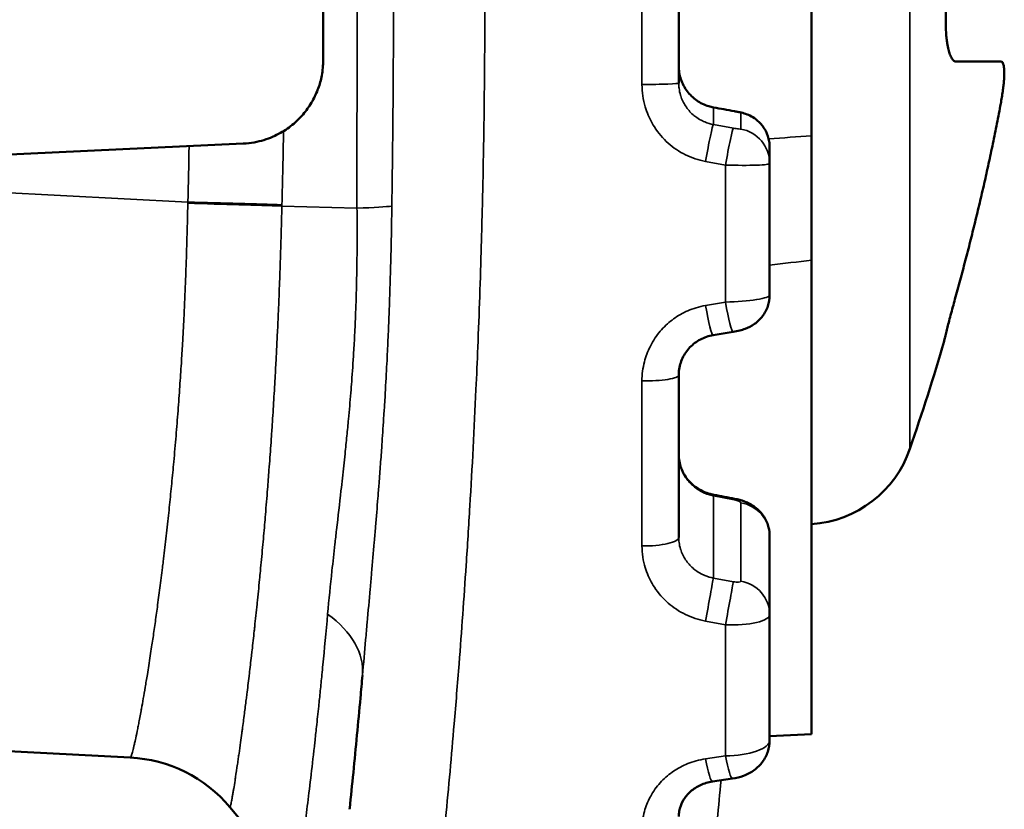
# Model space of a CAD drawing. Header units: millimetres. Extents: x 38 to 2514, y 38 to 1622.
# Tile 158 of 244: x 1130 to 1137, y 1324 to 1330. Entities that reach past the tile are written whole.
import ezdxf

# ---------------------------------------------------------------- set-up
doc = ezdxf.new("R2010")
doc.units = ezdxf.units.MM
doc.header["$LTSCALE"] = 7.692308
doc.layers.add('Visible (ISO)', color=7, linetype='Continuous', lineweight=50)
doc.layers.add('Visible Narrow (ISO)', color=7, linetype='Continuous', lineweight=35)

msp = doc.modelspace()

# ---------------------------------------------------------------- linework, layer by layer
at = {"layer": 'Visible (ISO)'}
for p, q in [((1135.6057, 1329.0097), (1135.6057, 1330.9522)), ((1134.6557, 1330.5746), (1134.6557, 1329.3873)), ((1136.6392, 1329.541), (1136.9611, 1329.541)), ((1135.6057, 1328.1208), (1135.6057, 1329.0097)), ((1127.0992, 1328.7456), (1131.5419, 1328.9544)), ((1135.3057, 1328.9296), (1135.3057, 1328.8131)), ((1135.3057, 1327.8715), (1135.3057, 1328.8131)), ((1135.6057, 1324.731), (1135.6057, 1328.1208)), ((1135.0442, 1327.608), (1134.9013, 1327.5842)), ((1136.5536, 1327.541), (1136.5542, 1327.541)), ((1134.6557, 1327.2993), (1134.6557, 1326.1379)), ((1135.3057, 1326.1481), (1135.3057, 1325.5868)), ((1135.3057, 1324.6864), (1135.3057, 1325.5868)), ((1124.0862, 1324.9117), (1130.7336, 1324.5634)), ((1135.6057, 1324.731), (1135.3057, 1324.7153)), ((1135.0395, 1324.4125), (1134.8966, 1324.3914)), ((1131.4469, 1324.2081), (1131.9208, 1323.6439))]:
    msp.add_line(p, q, dxfattribs=at)
for centre, radius, start, end in [((1074.6154, 1329.981), 57.4984, 359.569822, 0.430178), ((1128.4183, 1329.981), 8.1478, 359.01546, 0.98454), ((1117.3819, 1333.2349), 20, 341.14817, 343.45926), ((1135.5519, 1327.031), 0.8, 273.85664, 341.14817), ((1130.6812, 1323.5647), 1, 40.0354, 87)]:
    msp.add_arc(centre, radius, start, end, dxfattribs=at)
for points, knots in [([(1136.5648, 1329.841), (1136.5646, 1329.8245), (1136.5646, 1329.8081), (1136.565, 1329.7919), (1136.5651, 1329.7885), (1136.5652, 1329.785), (1136.5654, 1329.7816), (1136.566, 1329.7621), (1136.5672, 1329.7432), (1136.5689, 1329.7249), (1136.5701, 1329.7118), (1136.5715, 1329.6991), (1136.5732, 1329.687), (1136.5739, 1329.6821), (1136.5746, 1329.6774), (1136.5753, 1329.6727), (1136.5779, 1329.6564), (1136.5809, 1329.6412), (1136.5843, 1329.6275), (1136.5875, 1329.6144), (1136.5911, 1329.6027), (1136.595, 1329.5923), (1136.5992, 1329.5809), (1136.6039, 1329.5712), (1136.6088, 1329.5634), (1136.6134, 1329.5561), (1136.6183, 1329.5505), (1136.6234, 1329.5467), (1136.6285, 1329.5429), (1136.6338, 1329.541), (1136.6392, 1329.541)], [0, 0, 0, 0, 0.102964, 0.102964, 0.102964, 0.125, 0.125, 0.125, 0.25, 0.25, 0.25, 0.339423, 0.339423, 0.339423, 0.375, 0.375, 0.375, 0.5, 0.5, 0.5, 0.618451, 0.618451, 0.618451, 0.75, 0.75, 0.75, 0.875, 0.875, 0.875, 1, 1, 1, 1]), ([(1136.9611, 1329.541), (1136.9631, 1329.541), (1136.965, 1329.5403), (1136.9668, 1329.539), (1136.9686, 1329.5378), (1136.9703, 1329.5359), (1136.9719, 1329.5333), (1136.9734, 1329.5307), (1136.9748, 1329.5275), (1136.9761, 1329.5237), (1136.9774, 1329.5198), (1136.9786, 1329.5153), (1136.9796, 1329.51), (1136.9806, 1329.5047), (1136.9814, 1329.4987), (1136.982, 1329.4918), (1136.9826, 1329.485), (1136.9831, 1329.4773), (1136.9833, 1329.4688), (1136.9834, 1329.4603), (1136.9834, 1329.4509), (1136.983, 1329.4406), (1136.9828, 1329.4324), (1136.9823, 1329.4237), (1136.9817, 1329.4144), (1136.9815, 1329.412), (1136.9814, 1329.4095), (1136.9812, 1329.407), (1136.9804, 1329.3969), (1136.9794, 1329.3863), (1136.9782, 1329.3753), (1136.978, 1329.3732), (1136.9778, 1329.3711), (1136.9775, 1329.3689), (1136.9761, 1329.3557), (1136.9743, 1329.3419), (1136.9723, 1329.3278), (1136.9703, 1329.3137), (1136.9681, 1329.2992), (1136.9657, 1329.2847), (1136.9634, 1329.2701), (1136.9608, 1329.2555), (1136.9581, 1329.241)], [0, 0, 0, 0, 0.083333, 0.083333, 0.083333, 0.166667, 0.166667, 0.166667, 0.25, 0.25, 0.25, 0.333333, 0.333333, 0.333333, 0.416667, 0.416667, 0.416667, 0.5, 0.5, 0.5, 0.583333, 0.583333, 0.583333, 0.649204, 0.649204, 0.649204, 0.666667, 0.666667, 0.666667, 0.736517, 0.736517, 0.736517, 0.75, 0.75, 0.75, 0.833333, 0.833333, 0.833333, 0.916667, 0.916667, 0.916667, 1, 1, 1, 1]), ([(1134.6557, 1329.5098), (1134.6557, 1329.4777), (1134.661, 1329.4451), (1134.6814, 1329.3844), (1134.6965, 1329.3554), (1134.7347, 1329.3044), (1134.7581, 1329.2817), (1134.8102, 1329.2452), (1134.8395, 1329.2309), (1134.8812, 1329.2182), (1134.8928, 1329.2154), (1134.9044, 1329.2133)], [0, 0, 0, 0, 0.00966026, 0.00966026, 0.0192281, 0.0192281, 0.02877014, 0.02877014, 0.0383195, 0.0383195, 0.04189501, 0.04189501, 0.04189501, 0.04189501]), ([(1135.0534, 1329.1866), (1135.0622, 1329.185), (1135.0709, 1329.1833), (1135.0875, 1329.1799), (1135.0954, 1329.1782), (1135.1162, 1329.1732), (1135.1298, 1329.1693), (1135.158, 1329.1585), (1135.172, 1329.1517), (1135.2014, 1329.1338), (1135.2167, 1329.122), (1135.2492, 1329.0902), (1135.2652, 1329.0686), (1135.2897, 1329.0218), (1135.2983, 1328.9959), (1135.3047, 1328.9564), (1135.3057, 1328.943), (1135.3057, 1328.9296)], [0, 0, 0, 0, 0.00267084, 0.00267084, 0.00541591, 0.00541591, 0.01009821, 0.01009821, 0.01471592, 0.01471592, 0.02045582, 0.02045582, 0.02834123, 0.02834123, 0.03631396, 0.03631396, 0.04032992, 0.04032992, 0.04032992, 0.04032992]), ([(1135.3057, 1327.8715), (1135.3057, 1327.8445), (1135.3013, 1327.8171), (1135.2842, 1327.7663), (1135.2715, 1327.742), (1135.2395, 1327.6993), (1135.2198, 1327.6802), (1135.1768, 1327.6498), (1135.1531, 1327.6381), (1135.1175, 1327.6252), (1135.1053, 1327.6215), (1135.0771, 1327.6142), (1135.0606, 1327.6107), (1135.0442, 1327.608)], [0, 0, 0, 0, 0.00810551, 0.00810551, 0.01611567, 0.01611567, 0.02415064, 0.02415064, 0.03207649, 0.03207649, 0.0360751, 0.0360751, 0.04107012, 0.04107012, 0.04107012, 0.04107012]), ([(1136.6303, 1327.841), (1136.6252, 1327.8225), (1136.6202, 1327.8041), (1136.6153, 1327.7861), (1136.6098, 1327.7658), (1136.6045, 1327.7459), (1136.5994, 1327.7268), (1136.5947, 1327.7088), (1136.5901, 1327.6916), (1136.5859, 1327.6753), (1136.582, 1327.6601), (1136.5783, 1327.6458), (1136.575, 1327.6326), (1136.5712, 1327.6176), (1136.5679, 1327.6041), (1136.565, 1327.5924), (1136.5631, 1327.5845), (1136.5614, 1327.5774), (1136.5599, 1327.5712), (1136.5593, 1327.5688), (1136.5588, 1327.5664), (1136.5583, 1327.5643), (1136.5565, 1327.5566), (1136.5552, 1327.5508), (1136.5544, 1327.5469), (1136.5538, 1327.5437), (1136.5535, 1327.5418), (1136.5535, 1327.5412), (1136.5535, 1327.541), (1136.5536, 1327.541), (1136.5536, 1327.541)], [0, 0, 0, 0, 0.117512, 0.117512, 0.117512, 0.25, 0.25, 0.25, 0.375, 0.375, 0.375, 0.492069, 0.492069, 0.492069, 0.625, 0.625, 0.625, 0.714377, 0.714377, 0.714377, 0.75, 0.75, 0.75, 0.875, 0.875, 0.875, 0.976099, 0.976099, 0.976099, 1, 1, 1, 1]), ([(1134.9013, 1327.5842), (1134.8697, 1327.5789), (1134.8387, 1327.5685), (1134.783, 1327.5391), (1134.7575, 1327.5199), (1134.7143, 1327.475), (1134.6962, 1327.4486), (1134.6695, 1327.3921), (1134.6608, 1327.3612), (1134.6563, 1327.3198), (1134.6557, 1327.3095), (1134.6557, 1327.2993)], [0, 0, 0, 0, 0.0096979, 0.0096979, 0.0193066, 0.0193066, 0.02905133, 0.02905133, 0.03893718, 0.03893718, 0.04218042, 0.04218042, 0.04218042, 0.04218042]), ([(1134.6557, 1326.728), (1134.6557, 1326.6963), (1134.6615, 1326.6639), (1134.6838, 1326.6037), (1134.7005, 1326.5749), (1134.7418, 1326.5254), (1134.7665, 1326.5037), (1134.8203, 1326.4699), (1134.8498, 1326.457), (1134.8887, 1326.4463), (1134.8975, 1326.4443), (1134.9063, 1326.4426)], [0, 0, 0, 0, 0.01057112, 0.01057112, 0.02093177, 0.02093177, 0.03079726, 0.03079726, 0.04023394, 0.04023394, 0.04292163, 0.04292163, 0.04292163, 0.04292163]), ([(1135.0553, 1326.4147), (1135.0798, 1326.4101), (1135.1041, 1326.4035), (1135.1528, 1326.3848), (1135.1777, 1326.3717), (1135.226, 1326.3359), (1135.249, 1326.3115), (1135.2809, 1326.261), (1135.2919, 1326.2351), (1135.3033, 1326.1888), (1135.3057, 1326.1684), (1135.3057, 1326.1481)], [0, 0, 0, 0, 0.00749687, 0.00749687, 0.01598786, 0.01598786, 0.02575625, 0.02575625, 0.03398898, 0.03398898, 0.04007874, 0.04007874, 0.04007874, 0.04007874]), ([(1132.302, 1324.1928), (1132.3022, 1324.1953), (1132.3025, 1324.1977), (1132.3117, 1324.285), (1132.3204, 1324.3701), (1132.3468, 1324.6326), (1132.3638, 1324.8111), (1132.3849, 1325.044), (1132.3897, 1325.0969), (1132.3943, 1325.15)], [0.7480319, 0.7480319, 0.7480319, 0.7480319, 0.75, 0.75, 0.8180127, 0.8180127, 0.9587949, 0.9587949, 1, 1, 1, 1]), ([(1135.3057, 1324.6864), (1135.3057, 1324.6588), (1135.3012, 1324.6308), (1135.2837, 1324.5788), (1135.2707, 1324.554), (1135.2381, 1324.5099), (1135.2179, 1324.4901), (1135.1724, 1324.4568), (1135.1464, 1324.4432), (1135.0938, 1324.4234), (1135.0667, 1324.4165), (1135.0395, 1324.4125)], [0, 0, 0, 0, 0.0082974, 0.0082974, 0.01651933, 0.01651933, 0.02486559, 0.02486559, 0.03366122, 0.03366122, 0.04190172, 0.04190172, 0.04190172, 0.04190172]), ([(1134.8966, 1324.3914), (1134.8664, 1324.387), (1134.8369, 1324.3782), (1134.784, 1324.3538), (1134.76, 1324.3381), (1134.7183, 1324.3012), (1134.7007, 1324.2795), (1134.6731, 1324.2322), (1134.6636, 1324.2059), (1134.6568, 1324.1667), (1134.6557, 1324.1539), (1134.6557, 1324.1411)], [0, 0, 0, 0, 0.00933952, 0.00933952, 0.01862644, 0.01862644, 0.02837995, 0.02837995, 0.03891408, 0.03891408, 0.04395053, 0.04395053, 0.04395053, 0.04395053])]:
    msp.add_open_spline(points, degree=3, knots=knots, dxfattribs=at)
for points in [[(1132.1124, 1329.5493), (1132.113, 1329.5162), (1132.1056, 1329.4364), (1132.0809, 1329.3513), (1132.039, 1329.2573), (1131.9807, 1329.1722), (1131.9056, 1329.0949), (1131.8114, 1329.0283), (1131.6951, 1328.9764), (1131.5967, 1328.957), (1131.5419, 1328.9544)], [(1136.9581, 1329.241), (1136.9494, 1329.1934), (1136.9312, 1329.0981), (1136.902, 1328.9543), (1136.8715, 1328.8112), (1136.84, 1328.6696), (1136.8077, 1328.5304), (1136.7745, 1328.3922), (1136.74, 1328.2536), (1136.7044, 1328.1151), (1136.6678, 1327.9773), (1136.6429, 1327.8863), (1136.6303, 1327.841)], [(1134.9044, 1329.2133), (1134.9541, 1329.2044), (1135.0038, 1329.1955), (1135.0534, 1329.1866)], [(1134.9063, 1326.4426), (1134.956, 1326.4333), (1135.0056, 1326.424), (1135.0553, 1326.4147)]]:
    msp.add_open_spline(points, degree=3, dxfattribs=at)
at = {"layer": 'Visible Narrow (ISO)'}
for p, q in [((1136.309, 1333.1895), (1136.309, 1326.7725)), ((1134.3926, 1330.5841), (1134.3926, 1329.3779)), ((1134.9036, 1329.2131), (1135.0526, 1329.1864)), ((1134.9036, 1329.2131), (1134.9036, 1329.091)), ((1135.0991, 1329.1755), (1135.0991, 1329.059)), ((1135.0465, 1329.0655), (1134.9036, 1329.091)), ((1134.99, 1328.8012), (1134.8471, 1328.8272)), ((1134.99, 1327.8208), (1134.99, 1328.8012)), ((1127.1265, 1328.7469), (1131.1455, 1328.5363)), ((1131.1455, 1328.5363), (1131.1453, 1328.5275)), ((1131.8183, 1328.5178), (1131.818, 1328.508)), ((1131.818, 1328.5079), (1132.355, 1328.4923)), ((1134.8471, 1327.7966), (1134.99, 1327.8208)), ((1134.3926, 1327.2566), (1134.3926, 1326.0768)), ((1134.9036, 1326.4346), (1135.0526, 1326.4067)), ((1134.9036, 1326.4346), (1134.9036, 1325.8466)), ((1135.0991, 1326.3858), (1135.0991, 1325.8245)), ((1135.0465, 1325.8204), (1134.9036, 1325.8466)), ((1134.99, 1325.5129), (1134.8471, 1325.5395)), ((1134.99, 1324.5754), (1134.99, 1325.5129)), ((1134.8471, 1324.554), (1134.99, 1324.5754))]:
    msp.add_line(p, q, dxfattribs=at)
msp.add_arc((1074.6154, 1329.981), 60.6, 354.182201, 354.716285, dxfattribs=at)
for centre, major_axis, ratio, start_param, end_param in [((1134.4057, 1329.3873), (0.25, 0), 0.037806, 4.660029, 6.283185), ((1134.8602, 1328.9673), (0.0442, 0.2461), 0.05559, 6.28318, 6.33655), ((1135.0092, 1328.9405), (0.0442, 0.2461), 0.055259, 0, 0.053364), ((1135.0491, 1329.1843), (0.05, -0.0088), 0.052455, 0.009261, 1.509603), ((1135.0557, 1328.9296), (0.25, 0), 0.998537, 0, 1.396263), ((1077.4931, 1329.981), (0, -54.4184), 0.998647, 1.543905, 1.553572), ((1134.8602, 1328.8452), (0.044, 0.2461), 0.038956, 0.053323, 1.651087), ((1135.0031, 1328.8197), (0.044, 0.2461), 0.038682, 0.053322, 1.652654), ((1135.0491, 1329.0678), (0.05, -0.0088), 0.052481, 4.669312, 6.29224), ((1135.0557, 1328.8131), (0.25, 0), 0.998537, 0, 1.396263), ((1077.5271, 1329.981), (0, -53.7114), 0.99863, 1.543896, 1.551344), ((1135.0057, 1328.8221), (0.3, -0.009), 0.071068, 4.662157, 6.285319), ((1131.0931, 1328.5363), (0.9996, -0.0269), 0.001408, 0.759228, 1.518455), ((1131.0928, 1328.5254), (0.9996, -0.0271), 0.003613, 0.759229, 1.518401), ((1131.6299, 1328.5111), (1, 0.0037), 0.031116, 5.523493, 6.056099), ((1135.0057, 1327.8626), (-0.3, -0.0091), 0.137691, 1.514259, 3.137424), ((1134.8602, 1327.8308), (0.0411, -0.2466), 0.074657, 4.838808, 6.28319), ((1135.0031, 1327.8546), (0.0411, -0.2466), 0.074387, 4.837238, 6.283185), ((1134.4057, 1327.2993), (0.25, 0), 0.170783, 4.660029, 6.283185), ((1134.8602, 1326.1969), (0.0461, 0.2457), 0.017669, 6.283183, 6.542675), ((1135.0092, 1326.169), (0.046, 0.2457), 0.017349, 0, 0.259488), ((1135.0491, 1326.3943), (0.05, -0.009), 0.252781, 0.045728, 1.546069), ((1135.0557, 1326.1481), (0.25, 0), 0.965473, 0, 1.396263), ((1134.4057, 1326.1379), (0.25, 0), 0.244743, 4.660029, 6.283185), ((1134.8602, 1325.6089), (0.045, 0.2459), 0.001552, 0.259448, 1.857213), ((1135.0031, 1325.5827), (0.045, 0.2459), 0.001287, 0.259448, 1.858779), ((1135.0491, 1325.833), (0.0499, -0.0091), 0.252887, 4.705875, 6.328804), ((1135.0557, 1325.5868), (0.25, 0), 0.965473, 0, 1.396263), ((1131.3981, 1325.2373), (0.9962, -0.0874), 0.59361, 0.000001, 0.776288), ((1135.0057, 1325.5955), (0.3, -0.0093), 0.276717, 4.668646, 6.291807), ((1135.0057, 1324.6779), (-0.3, -0.0096), 0.340427, 1.507565, 3.13073), ((1130.6812, 1323.5648), (0.9986, -0.0526), 0.999992, 0.751375, 1.570796), ((1134.8602, 1324.6388), (0.0364, -0.2473), 0.107096, 5.046571, 6.283194), ((1135.0031, 1324.6598), (0.0364, -0.2473), 0.10684, 5.044994, 6.283185)]:
    msp.add_ellipse(centre, major_axis=major_axis, ratio=ratio, start_param=start_param, end_param=end_param, dxfattribs=at)
for points, knots in [([(1132.6164, 1321.0627), (1132.6506, 1321.295), (1132.6841, 1321.5323), (1132.7285, 1321.8606), (1132.7402, 1321.9479), (1132.7745, 1322.2106), (1132.7969, 1322.3876), (1132.8385, 1322.7284), (1132.8578, 1322.8918), (1132.8967, 1323.2342), (1132.9163, 1323.4134), (1132.9538, 1323.7706), (1132.9716, 1323.9486), (1133.0103, 1324.3511), (1133.0307, 1324.5764), (1133.062, 1324.9463), (1133.0737, 1325.09), (1133.1031, 1325.468), (1133.12, 1325.7031), (1133.1449, 1326.0797), (1133.1538, 1326.2206), (1133.1785, 1326.6392), (1133.1931, 1326.9176), (1133.2104, 1327.297), (1133.2147, 1327.3977), (1133.2286, 1327.7407), (1133.237, 1327.9831), (1133.2479, 1328.3637), (1133.2514, 1328.5017), (1133.2589, 1328.8429), (1133.2623, 1329.0462), (1133.2669, 1329.428), (1133.2682, 1329.6065), (1133.2695, 1329.9991), (1133.269, 1330.2135), (1133.2662, 1330.5984), (1133.2643, 1330.7687), (1133.2575, 1331.2013), (1133.2517, 1331.4641), (1133.2406, 1331.8527), (1133.2367, 1331.9781), (1133.2256, 1332.298), (1133.2179, 1332.4924), (1133.2008, 1332.8803), (1133.1913, 1333.0738), (1133.1712, 1333.4479), (1133.1607, 1333.6287), (1133.1382, 1333.9884), (1133.1262, 1334.1673), (1133.1121, 1334.3646), (1133.1106, 1334.3848), (1133.0972, 1334.5709), (1133.0846, 1334.7352), (1133.0582, 1335.0623), (1133.0445, 1335.225), (1133.0267, 1335.4251), (1133.0233, 1335.4635), (1133.0093, 1335.6179), (1132.9985, 1335.7335), (1132.9758, 1335.9702), (1132.9637, 1336.0912), (1132.9396, 1336.3269), (1132.9276, 1336.4416), (1132.9143, 1336.5643), (1132.9136, 1336.5716), (1132.9003, 1336.6943), (1132.8873, 1336.8104), (1132.8607, 1337.0434), (1132.8471, 1337.1602), (1132.819, 1337.3938), (1132.8047, 1337.5107), (1132.7868, 1337.6529), (1132.7838, 1337.6769), (1132.7629, 1337.8406), (1132.7444, 1337.9825), (1132.7063, 1338.2663), (1132.6868, 1338.4079), (1132.6496, 1338.6716), (1132.6321, 1338.793), (1132.5905, 1339.0745), (1132.5661, 1339.2355), (1132.5162, 1339.5565), (1132.4907, 1339.7164), (1132.446, 1339.9889), (1132.4274, 1340.1009), (1132.3812, 1340.3732), (1132.3533, 1340.534), (1132.2964, 1340.8541), (1132.2674, 1341.0134), (1132.215, 1341.2953), (1132.1917, 1341.4182), (1132.1431, 1341.671), (1132.1177, 1341.8009), (1132.0666, 1342.0575), (1132.0409, 1342.1843), (1131.9896, 1342.4338), (1131.964, 1342.5565), (1131.9288, 1342.7223), (1131.9193, 1342.7672), (1131.886, 1342.9223), (1131.8624, 1343.0308), (1131.8158, 1343.2427), (1131.7927, 1343.3461), (1131.7473, 1343.5472), (1131.725, 1343.6449), (1131.6889, 1343.8016), (1131.6747, 1343.8623), (1131.6332, 1344.04), (1131.6064, 1344.1529), (1131.5549, 1344.3672), (1131.5303, 1344.4686), (1131.4876, 1344.6426), (1131.4691, 1344.717), (1131.4263, 1344.8886), (1131.4028, 1344.9817), (1131.3592, 1345.1532), (1131.3391, 1345.2315), (1131.3137, 1345.3296), (1131.3068, 1345.3562), (1131.2849, 1345.4402), (1131.2713, 1345.4921), (1131.2475, 1345.5827), (1131.2373, 1345.6212), (1131.2238, 1345.6721), (1131.2194, 1345.6887), (1131.2092, 1345.7272), (1131.2046, 1345.7445), (1131.1999, 1345.762), (1131.1989, 1345.7657), (1131.1989, 1345.7657)], [0, 0, 0, 0, 0.0229932, 0.0229932, 0.03125, 0.03125, 0.0476871, 0.0476871, 0.0625, 0.0625, 0.0783386, 0.0783386, 0.09375, 0.09375, 0.1129177, 0.1129177, 0.125, 0.125, 0.1445828, 0.1445828, 0.15625, 0.15625, 0.1792086, 0.1792086, 0.1875, 0.1875, 0.2074265, 0.2074265, 0.21875, 0.21875, 0.2354163, 0.2354163, 0.25, 0.25, 0.2674542, 0.2674542, 0.28125, 0.28125, 0.3024185, 0.3024185, 0.3125, 0.3125, 0.328125, 0.328125, 0.34375, 0.34375, 0.3584988, 0.3584988, 0.3733081, 0.3733081, 0.375, 0.375, 0.3889129, 0.3889129, 0.4029205, 0.4029205, 0.40625, 0.40625, 0.4163418, 0.4163418, 0.4269209, 0.4269209, 0.4368707, 0.4368707, 0.4375, 0.4375, 0.4474385, 0.4474385, 0.4572379, 0.4572379, 0.466818, 0.466818, 0.46875, 0.46875, 0.4799926, 0.4799926, 0.4908894, 0.4908894, 0.5, 0.5, 0.5118039, 0.5118039, 0.5232957, 0.5232957, 0.53125, 0.53125, 0.5425786, 0.5425786, 0.5537949, 0.5537949, 0.5625, 0.5625, 0.571803, 0.571803, 0.5810682, 0.5810682, 0.5902887, 0.5902887, 0.59375, 0.59375, 0.6023285, 0.6023285, 0.6108868, 0.6108868, 0.6194155, 0.6194155, 0.625, 0.625, 0.6361237, 0.6361237, 0.6471951, 0.6471951, 0.65625, 0.65625, 0.6691994, 0.6691994, 0.6823048, 0.6823048, 0.6875, 0.6875, 0.699528, 0.699528, 0.711564, 0.711564, 0.71875, 0.71875, 0.7310084, 0.7310084, 0.7398479, 0.7398479, 0.7398479, 0.7398479]), ([(1132.355, 1328.4924), (1132.3547, 1328.5901), (1132.3546, 1328.687), (1132.3546, 1328.7926), (1132.3546, 1328.8029), (1132.3547, 1328.8992), (1132.3548, 1328.9838), (1132.355, 1329.0878), (1132.355, 1329.1068), (1132.3552, 1329.22), (1132.3554, 1329.3149), (1132.3556, 1329.4196), (1132.3556, 1329.4296), (1132.3558, 1329.5442), (1132.356, 1329.6482), (1132.3561, 1329.8571), (1132.3562, 1329.9621), (1132.3561, 1330.1545), (1132.356, 1330.2418), (1132.3559, 1330.3492), (1132.3559, 1330.3679), (1132.3557, 1330.4949), (1132.3555, 1330.6058), (1132.355, 1330.8354), (1132.3548, 1330.9541), (1132.3546, 1331.1705), (1132.3546, 1331.2654), (1132.3548, 1331.3984), (1132.3549, 1331.4339), (1132.355, 1331.4697)], [0.0000208, 0.0000208, 0.0000208, 0.0000208, 0.1002527, 0.1002527, 0.1111111, 0.1111111, 0.2018627, 0.2018627, 0.2222222, 0.2222222, 0.3226505, 0.3226505, 0.3333333, 0.3333333, 0.4444444, 0.4444444, 0.5555556, 0.5555556, 0.6474433, 0.6474433, 0.6666667, 0.6666667, 0.7777778, 0.7777778, 0.8888889, 0.8888889, 0.9706665, 0.9706665, 1, 1, 1, 1]), ([(1132.6042, 1328.5077), (1132.6052, 1328.5728), (1132.606, 1328.6375), (1132.6074, 1328.7425), (1132.6079, 1328.7831), (1132.6093, 1328.8948), (1132.6101, 1328.9653), (1132.6112, 1329.068), (1132.6115, 1329.1002), (1132.6126, 1329.2142), (1132.6133, 1329.2967), (1132.614, 1329.4005), (1132.6142, 1329.422), (1132.6149, 1329.5367), (1132.6153, 1329.6298), (1132.6157, 1329.7334), (1132.6157, 1329.7438), (1132.6158, 1329.7676), (1132.6158, 1329.7811), (1132.616, 1329.885), (1132.6161, 1329.9758), (1132.6159, 1330.1427), (1132.6157, 1330.2187), (1132.6153, 1330.325), (1132.6152, 1330.3544), (1132.6146, 1330.47), (1132.6141, 1330.5577), (1132.6132, 1330.67), (1132.613, 1330.6925), (1132.6123, 1330.7738), (1132.6118, 1330.8334), (1132.6106, 1330.9515), (1132.6099, 1331.0098), (1132.608, 1331.1751), (1132.6066, 1331.2848), (1132.6048, 1331.4168), (1132.6045, 1331.4355), (1132.6042, 1331.4543)], [0.0000045, 0.0000045, 0.0000045, 0.0000045, 0.0679316, 0.0679316, 0.1111111, 0.1111111, 0.1874907, 0.1874907, 0.2222222, 0.2222222, 0.3103887, 0.3103887, 0.3333333, 0.3333333, 0.4333585, 0.4333585, 0.4444444, 0.4444444, 0.458881, 0.458881, 0.5555556, 0.5555556, 0.6360868, 0.6360868, 0.6666667, 0.6666667, 0.7556229, 0.7556229, 0.7777778, 0.7777778, 0.8349942, 0.8349942, 0.8888889, 0.8888889, 0.9843387, 0.9843387, 0.999997, 0.999997, 0.999997, 0.999997]), ([(1134.6557, 1329.5098), (1134.6557, 1329.4951), (1134.6568, 1329.4805), (1134.6611, 1329.4516), (1134.6642, 1329.4373), (1134.6717, 1329.4126), (1134.6755, 1329.402), (1134.6843, 1329.3814), (1134.6893, 1329.3714), (1134.698, 1329.3558), (1134.7016, 1329.3501), (1134.7122, 1329.334), (1134.7195, 1329.3242), (1134.7354, 1329.3054), (1134.744, 1329.2965), (1134.7545, 1329.2868), (1134.7561, 1329.2854), (1134.7645, 1329.278), (1134.7716, 1329.2723), (1134.7861, 1329.2616), (1134.7935, 1329.2566), (1134.8078, 1329.248), (1134.8146, 1329.2442), (1134.8324, 1329.2352), (1134.8439, 1329.2302), (1134.8684, 1329.2215), (1134.8814, 1329.2177), (1134.8977, 1329.2142), (1134.9007, 1329.2137), (1134.9036, 1329.2131)], [0, 0, 0, 0, 0.1, 0.1, 0.2, 0.2, 0.275987, 0.275987, 0.352358, 0.352358, 0.4, 0.4, 0.489359, 0.489359, 0.583728, 0.583728, 0.6, 0.6, 0.671408, 0.671408, 0.741635, 0.741635, 0.8, 0.8, 0.889331, 0.889331, 0.980272, 0.980272, 1, 1, 1, 1]), ([(1134.9036, 1329.091), (1134.8823, 1329.0949), (1134.8614, 1329.1011), (1134.8361, 1329.1116), (1134.8307, 1329.114), (1134.8113, 1329.1235), (1134.7978, 1329.1314), (1134.7756, 1329.1469), (1134.7665, 1329.1539), (1134.7477, 1329.1705), (1134.7381, 1329.1802), (1134.7202, 1329.2009), (1134.7118, 1329.2119), (1134.697, 1329.2349), (1134.6904, 1329.2466), (1134.6787, 1329.2712), (1134.6737, 1329.2841), (1134.6691, 1329.2986), (1134.6687, 1329.3), (1134.6636, 1329.3173), (1134.6601, 1329.3336), (1134.6565, 1329.3624), (1134.6557, 1329.3748), (1134.6557, 1329.3873)], [0.0000002, 0.0000002, 0.0000002, 0.0000002, 0.1566439, 0.1566439, 0.2, 0.2, 0.3152156, 0.3152156, 0.4, 0.4, 0.5, 0.5, 0.6, 0.6, 0.6945964, 0.6945964, 0.7898715, 0.7898715, 0.8, 0.8, 0.9145154, 0.9145154, 1, 1, 1, 1]), ([(1134.8471, 1328.8272), (1134.796, 1328.8365), (1134.7484, 1328.8524), (1134.659, 1328.8965), (1134.6173, 1328.9246), (1134.5425, 1328.9911), (1134.5094, 1329.0296), (1134.459, 1329.1089), (1134.4399, 1329.1478), (1134.4219, 1329.1982), (1134.4186, 1329.2081), (1134.4004, 1329.2692), (1134.3927, 1329.322), (1134.3926, 1329.3779)], [0.0000004, 0.0000004, 0.0000004, 0.0000004, 0.2, 0.2, 0.4, 0.4, 0.6, 0.6, 0.7610054, 0.7610054, 0.8, 0.8, 1, 1, 1, 1]), ([(1131.1453, 1328.5275), (1131.1443, 1328.4796), (1131.1432, 1328.4305), (1131.1412, 1328.3455), (1131.1402, 1328.31), (1131.1382, 1328.2367), (1131.1371, 1328.1988), (1131.1346, 1328.1228), (1131.1333, 1328.0846), (1131.1314, 1328.0321), (1131.1309, 1328.0186), (1131.1286, 1327.9577), (1131.1266, 1327.9088), (1131.1223, 1327.8086), (1131.1199, 1327.7573), (1131.1144, 1327.6458), (1131.1111, 1327.5854), (1131.105, 1327.4781), (1131.1022, 1327.4316), (1131.0958, 1327.3294), (1131.092, 1327.2735), (1131.0841, 1327.1598), (1131.0799, 1327.102), (1131.0709, 1326.9844), (1131.0661, 1326.9246), (1131.056, 1326.8028), (1131.0506, 1326.7409), (1131.0402, 1326.6272), (1131.0354, 1326.5756), (1131.0254, 1326.4732), (1131.0203, 1326.4223), (1131.0124, 1326.346), (1131.0097, 1326.3205), (1131.001, 1326.2388), (1130.9948, 1326.1829), (1130.9823, 1326.0729), (1130.9759, 1326.0188), (1130.9677, 1325.9508), (1130.9659, 1325.9361), (1130.958, 1325.8724), (1130.9519, 1325.8242), (1130.9397, 1325.7302), (1130.9336, 1325.6842), (1130.9249, 1325.6196), (1130.9221, 1325.5999), (1130.9139, 1325.5406), (1130.9084, 1325.502), (1130.8975, 1325.427), (1130.8922, 1325.3907), (1130.8836, 1325.3338), (1130.8803, 1325.3122), (1130.8697, 1325.2435), (1130.8627, 1325.1991), (1130.8507, 1325.1253), (1130.8457, 1325.0946), (1130.836, 1325.0372), (1130.8314, 1325.0104), (1130.8225, 1324.9594), (1130.8182, 1324.9352), (1130.8131, 1324.9072), (1130.8121, 1324.902), (1130.8051, 1324.8633), (1130.7994, 1324.8331), (1130.7917, 1324.7937), (1130.7894, 1324.782), (1130.7821, 1324.7451), (1130.7774, 1324.7223), (1130.7716, 1324.6948), (1130.77, 1324.6877), (1130.7663, 1324.6707), (1130.7641, 1324.6613), (1130.7601, 1324.644), (1130.7581, 1324.636), (1130.7555, 1324.6255), (1130.7547, 1324.6226), (1130.7523, 1324.6134), (1130.7507, 1324.6076), (1130.7477, 1324.5969), (1130.7462, 1324.5921), (1130.744, 1324.585), (1130.7431, 1324.5824), (1130.7405, 1324.575), (1130.7389, 1324.5709), (1130.736, 1324.5653), (1130.7348, 1324.5637), (1130.7338, 1324.5634)], [0, 0, 0, 0, 0.0345123, 0.0345123, 0.0588235, 0.0588235, 0.0843522, 0.0843522, 0.1091997, 0.1091997, 0.1176471, 0.1176471, 0.1470588, 0.1470588, 0.1764706, 0.1764706, 0.2101307, 0.2101307, 0.2352941, 0.2352941, 0.2647059, 0.2647059, 0.2941176, 0.2941176, 0.3235294, 0.3235294, 0.3529412, 0.3529412, 0.3767507, 0.3767507, 0.4000434, 0.4000434, 0.4117647, 0.4117647, 0.4376839, 0.4376839, 0.4634089, 0.4634089, 0.4705882, 0.4705882, 0.4945762, 0.4945762, 0.5185955, 0.5185955, 0.5294118, 0.5294118, 0.5514971, 0.5514971, 0.5739212, 0.5739212, 0.5882353, 0.5882353, 0.6210364, 0.6210364, 0.6470588, 0.6470588, 0.672985, 0.672985, 0.6996401, 0.6996401, 0.7058824, 0.7058824, 0.7464308, 0.7464308, 0.7647059, 0.7647059, 0.8073596, 0.8073596, 0.8235294, 0.8235294, 0.8477777, 0.8477777, 0.8723123, 0.8723123, 0.8823529, 0.8823529, 0.9050192, 0.9050192, 0.9271284, 0.9271284, 0.9411765, 0.9411765, 0.971284, 0.971284, 0.9999923, 0.9999923, 0.9999923, 0.9999923]), ([(1131.818, 1328.508), (1131.8169, 1328.4603), (1131.8156, 1328.4116), (1131.8132, 1328.3243), (1131.8121, 1328.2861), (1131.8108, 1328.2423), (1131.8107, 1328.237), (1131.8094, 1328.1928), (1131.8081, 1328.1536), (1131.8055, 1328.0748), (1131.8041, 1328.0353), (1131.8024, 1327.9869), (1131.8021, 1327.979), (1131.8014, 1327.9598), (1131.8009, 1327.9483), (1131.7986, 1327.8866), (1131.7965, 1327.8349), (1131.7927, 1327.7434), (1131.791, 1327.7041), (1131.7883, 1327.6456), (1131.7875, 1327.6268), (1131.7834, 1327.5405), (1131.78, 1327.4719), (1131.7751, 1327.3802), (1131.7739, 1327.3581), (1131.7712, 1327.3094), (1131.7697, 1327.2826), (1131.7648, 1327.1969), (1131.7612, 1327.1373), (1131.7556, 1327.0475), (1131.7537, 1327.0181), (1131.7495, 1326.9534), (1131.7471, 1326.918), (1131.7409, 1326.8252), (1131.7368, 1326.7674), (1131.7304, 1326.6789), (1131.7282, 1326.649), (1131.7225, 1326.574), (1131.719, 1326.5288), (1131.7107, 1326.4229), (1131.7057, 1326.3621), (1131.6986, 1326.2767), (1131.6965, 1326.2524), (1131.6897, 1326.1738), (1131.6849, 1326.1196), (1131.6748, 1326.0086), (1131.6695, 1325.952), (1131.6622, 1325.8762), (1131.6603, 1325.8565), (1131.6528, 1325.78), (1131.6472, 1325.724), (1131.6412, 1325.6659), (1131.6409, 1325.6628), (1131.6349, 1325.6049), (1131.6292, 1325.5512), (1131.6225, 1325.4889), (1131.6214, 1325.479), (1131.6152, 1325.422), (1131.6101, 1325.3762), (1131.6035, 1325.3179), (1131.6019, 1325.3042), (1131.5953, 1325.2465), (1131.5903, 1325.2039), (1131.5847, 1325.1566), (1131.584, 1325.1505), (1131.5779, 1325.0997), (1131.5727, 1325.0571), (1131.5661, 1325.004), (1131.5646, 1324.9917), (1131.5585, 1324.9438), (1131.5542, 1324.9099), (1131.5449, 1324.8378), (1131.54, 1324.8006), (1131.5341, 1324.7563), (1131.5329, 1324.747), (1131.5285, 1324.7147), (1131.5255, 1324.6927), (1131.5187, 1324.6432), (1131.515, 1324.6166), (1131.5098, 1324.5799), (1131.5081, 1324.5685), (1131.5045, 1324.5431), (1131.5025, 1324.5293), (1131.4955, 1324.4818), (1131.4909, 1324.4513), (1131.4855, 1324.4157), (1131.4842, 1324.4076), (1131.4796, 1324.378), (1131.4765, 1324.3585), (1131.473, 1324.337), (1131.4723, 1324.3329), (1131.471, 1324.3247), (1131.4703, 1324.3205), (1131.4679, 1324.3063), (1131.4663, 1324.297), (1131.4633, 1324.28), (1131.4618, 1324.2722), (1131.4601, 1324.2631), (1131.4597, 1324.2612), (1131.4582, 1324.2529), (1131.457, 1324.2471), (1131.4548, 1324.2366), (1131.4538, 1324.2319), (1131.4526, 1324.2265), (1131.4523, 1324.2253), (1131.4519, 1324.2235), (1131.4517, 1324.223), (1131.4504, 1324.2175), (1131.4493, 1324.2137), (1131.4478, 1324.2092), (1131.4472, 1324.2081), (1131.4469, 1324.2081)], [0, 0, 0, 0, 0.0315138, 0.0315138, 0.0555556, 0.0555556, 0.0588513, 0.0588513, 0.0830916, 0.0830916, 0.1066019, 0.1066019, 0.1111111, 0.1111111, 0.1176361, 0.1176361, 0.1459516, 0.1459516, 0.1666667, 0.1666667, 0.1764694, 0.1764694, 0.2112668, 0.2112668, 0.2222222, 0.2222222, 0.2353413, 0.2353413, 0.2639938, 0.2639938, 0.2777778, 0.2777778, 0.2941316, 0.2941316, 0.3201475, 0.3201475, 0.3333333, 0.3333333, 0.3528367, 0.3528367, 0.3786287, 0.3786287, 0.3888889, 0.3888889, 0.4117634, 0.4117634, 0.4359137, 0.4359137, 0.4444444, 0.4444444, 0.4691747, 0.4691747, 0.4705675, 0.4705675, 0.4952858, 0.4952858, 0.5, 0.5, 0.5224449, 0.5224449, 0.5293999, 0.5293999, 0.5521254, 0.5521254, 0.5555556, 0.5555556, 0.5805689, 0.5805689, 0.5883399, 0.5883399, 0.6111111, 0.6111111, 0.6393865, 0.6393865, 0.6470876, 0.6470876, 0.6666667, 0.6666667, 0.6932735, 0.6932735, 0.705825, 0.705825, 0.7222222, 0.7222222, 0.7647127, 0.7647127, 0.7777778, 0.7777778, 0.8146605, 0.8146605, 0.8235305, 0.8235305, 0.8333333, 0.8333333, 0.8577909, 0.8577909, 0.8822485, 0.8822485, 0.8888889, 0.8888889, 0.9118429, 0.9118429, 0.9341169, 0.9341169, 0.9411364, 0.9411364, 0.9444444, 0.9444444, 0.9749575, 0.9749575, 0.9999464, 0.9999464, 0.9999464, 0.9999464]), ([(1132.1453, 1325.5893), (1132.1547, 1325.6944), (1132.1651, 1325.7975), (1132.1759, 1325.8978), (1132.1829, 1325.9624), (1132.1899, 1326.0259), (1132.197, 1326.0885), (1132.2009, 1326.1231), (1132.2048, 1326.1574), (1132.2087, 1326.1914), (1132.2197, 1326.287), (1132.2305, 1326.3806), (1132.2407, 1326.4714), (1132.2476, 1326.5323), (1132.2543, 1326.5919), (1132.2606, 1326.6505), (1132.2637, 1326.6792), (1132.2668, 1326.7077), (1132.2697, 1326.736), (1132.2742, 1326.779), (1132.2786, 1326.8214), (1132.2828, 1326.8638), (1132.2868, 1326.9039), (1132.2906, 1326.944), (1132.2944, 1326.9844), (1132.3001, 1327.0462), (1132.3056, 1327.1089), (1132.3107, 1327.1726), (1132.3129, 1327.1993), (1132.315, 1327.2262), (1132.317, 1327.2533), (1132.3221, 1327.321), (1132.3269, 1327.3901), (1132.3311, 1327.4604), (1132.3325, 1327.4829), (1132.3338, 1327.5055), (1132.3351, 1327.5283), (1132.3379, 1327.5787), (1132.3404, 1327.6298), (1132.3427, 1327.6818), (1132.3447, 1327.7269), (1132.3464, 1327.7727), (1132.348, 1327.8193), (1132.3495, 1327.8648), (1132.3509, 1327.9112), (1132.352, 1327.9586), (1132.353, 1328.005), (1132.3539, 1328.0525), (1132.3546, 1328.1014), (1132.3547, 1328.113), (1132.3548, 1328.1246), (1132.355, 1328.1363), (1132.3556, 1328.194), (1132.3559, 1328.2537), (1132.3559, 1328.3151), (1132.3559, 1328.3728), (1132.3556, 1328.4319), (1132.355, 1328.4924)], [0, 0, 0, 0, 0.1, 0.1, 0.1, 0.164392, 0.164392, 0.164392, 0.2, 0.2, 0.2, 0.3, 0.3, 0.3, 0.367087, 0.367087, 0.367087, 0.4, 0.4, 0.4, 0.45, 0.45, 0.45, 0.49732, 0.49732, 0.49732, 0.569664, 0.569664, 0.569664, 0.6, 0.6, 0.6, 0.675793, 0.675793, 0.675793, 0.7, 0.7, 0.7, 0.753584, 0.753584, 0.753584, 0.8, 0.8, 0.8, 0.845273, 0.845273, 0.845273, 0.889524, 0.889524, 0.889524, 0.9, 0.9, 0.9, 0.951561, 0.951561, 0.951561, 1, 1, 1, 1]), ([(1132.3943, 1325.15), (1132.4019, 1325.2369), (1132.4095, 1325.3223), (1132.4206, 1325.447), (1132.4243, 1325.4877), (1132.4352, 1325.6102), (1132.4424, 1325.6906), (1132.4527, 1325.8071), (1132.456, 1325.8445), (1132.4658, 1325.957), (1132.4723, 1326.031), (1132.4816, 1326.1405), (1132.4847, 1326.1773), (1132.4936, 1326.2837), (1132.4992, 1326.3521), (1132.5073, 1326.4541), (1132.51, 1326.4887), (1132.5162, 1326.5694), (1132.5197, 1326.6152), (1132.5264, 1326.7057), (1132.5296, 1326.7504), (1132.5333, 1326.8028), (1132.5338, 1326.8103), (1132.5388, 1326.882), (1132.5431, 1326.9468), (1132.5495, 1327.047), (1132.5517, 1327.0818), (1132.558, 1327.187), (1132.5621, 1327.2582), (1132.5676, 1327.3627), (1132.5693, 1327.3951), (1132.5735, 1327.4815), (1132.5761, 1327.5358), (1132.5808, 1327.6446), (1132.5831, 1327.6991), (1132.5871, 1327.804), (1132.5888, 1327.8543), (1132.5921, 1327.9557), (1132.5937, 1328.0067), (1132.5956, 1328.0758), (1132.596, 1328.0925), (1132.5982, 1328.1781), (1132.5998, 1328.2492), (1132.6024, 1328.3828), (1132.6034, 1328.4446), (1132.6042, 1328.5077)], [0, 0, 0, 0, 0.067002, 0.067002, 0.1, 0.1, 0.167533, 0.167533, 0.2, 0.2, 0.266061, 0.266061, 0.3, 0.3, 0.365668, 0.365668, 0.4, 0.4, 0.446523, 0.446523, 0.492369, 0.492369, 0.5, 0.5, 0.565483, 0.565483, 0.6, 0.6, 0.669184, 0.669184, 0.7, 0.7, 0.750706, 0.750706, 0.8, 0.8, 0.843867, 0.843867, 0.886506, 0.886506, 0.9, 0.9, 0.954881, 0.954881, 1, 1, 1, 1]), ([(1134.3926, 1327.2566), (1134.3927, 1327.3043), (1134.3985, 1327.3498), (1134.4101, 1327.3942), (1134.4198, 1327.4315), (1134.4336, 1327.468), (1134.4503, 1327.5017), (1134.4535, 1327.5082), (1134.4567, 1327.5145), (1134.4601, 1327.5207), (1134.4812, 1327.5594), (1134.5062, 1327.5937), (1134.5329, 1327.6235), (1134.5597, 1327.6533), (1134.5883, 1327.6787), (1134.6192, 1327.7011), (1134.6501, 1327.7234), (1134.6832, 1327.7427), (1134.7208, 1327.7591), (1134.7585, 1327.7754), (1134.8007, 1327.7888), (1134.8471, 1327.7966)], [0.0000001, 0.0000001, 0.0000001, 0.0000001, 0.1666667, 0.1666667, 0.1666667, 0.3067134, 0.3067134, 0.3067134, 0.3333333, 0.3333333, 0.3333333, 0.5, 0.5, 0.5, 0.6666667, 0.6666667, 0.6666667, 0.8333333, 0.8333333, 0.8333333, 1, 1, 1, 1]), ([(1134.6557, 1326.728), (1134.6557, 1326.7137), (1134.6568, 1326.6995), (1134.6611, 1326.6713), (1134.6642, 1326.6573), (1134.6717, 1326.6331), (1134.6755, 1326.6227), (1134.6843, 1326.6026), (1134.6893, 1326.5927), (1134.698, 1326.5775), (1134.7016, 1326.5718), (1134.7122, 1326.556), (1134.7195, 1326.5464), (1134.7354, 1326.5278), (1134.744, 1326.519), (1134.7545, 1326.5094), (1134.7561, 1326.508), (1134.7645, 1326.5006), (1134.7716, 1326.495), (1134.7861, 1326.4843), (1134.7935, 1326.4793), (1134.8078, 1326.4706), (1134.8146, 1326.4669), (1134.8324, 1326.4577), (1134.8439, 1326.4526), (1134.8684, 1326.4436), (1134.8814, 1326.4396), (1134.8977, 1326.4358), (1134.9007, 1326.4352), (1134.9036, 1326.4346)], [0, 0, 0, 0, 0.1, 0.1, 0.2, 0.2, 0.275987, 0.275987, 0.352358, 0.352358, 0.4, 0.4, 0.48936, 0.48936, 0.583729, 0.583729, 0.6, 0.6, 0.671408, 0.671408, 0.741635, 0.741635, 0.8, 0.8, 0.889331, 0.889331, 0.980272, 0.980272, 1, 1, 1, 1]), ([(1134.8471, 1325.5395), (1134.796, 1325.549), (1134.7484, 1325.5649), (1134.659, 1325.6083), (1134.6173, 1325.6359), (1134.5425, 1325.7009), (1134.5094, 1325.7383), (1134.459, 1325.8155), (1134.4399, 1325.8534), (1134.4219, 1325.9023), (1134.4186, 1325.9119), (1134.4004, 1325.9713), (1134.3927, 1326.0226), (1134.3926, 1326.0768)], [0.0000004, 0.0000004, 0.0000004, 0.0000004, 0.2, 0.2, 0.4, 0.4, 0.6, 0.6, 0.7610056, 0.7610056, 0.8, 0.8, 1, 1, 1, 1]), ([(1134.9036, 1325.8466), (1134.8823, 1325.8507), (1134.8614, 1325.8571), (1134.8361, 1325.8677), (1134.8307, 1325.8701), (1134.8113, 1325.8796), (1134.7978, 1325.8875), (1134.7756, 1325.9028), (1134.7665, 1325.9098), (1134.7477, 1325.9261), (1134.7381, 1325.9356), (1134.7202, 1325.956), (1134.7118, 1325.9668), (1134.697, 1325.9892), (1134.6904, 1326.0007), (1134.6787, 1326.0248), (1134.6737, 1326.0373), (1134.6691, 1326.0515), (1134.6687, 1326.0529), (1134.6636, 1326.0697), (1134.6601, 1326.0855), (1134.6565, 1326.1136), (1134.6557, 1326.1257), (1134.6557, 1326.1379)], [0.0000002, 0.0000002, 0.0000002, 0.0000002, 0.156644, 0.156644, 0.2, 0.2, 0.3152152, 0.3152152, 0.4, 0.4, 0.5, 0.5, 0.6, 0.6, 0.6945966, 0.6945966, 0.7898719, 0.7898719, 0.8, 0.8, 0.9145155, 0.9145155, 1, 1, 1, 1]), ([(1131.9208, 1323.6439), (1131.9214, 1323.6433), (1131.9228, 1323.6501), (1131.925, 1323.6625), (1131.9272, 1323.6748), (1131.93, 1323.6928), (1131.9334, 1323.716), (1131.9369, 1323.7393), (1131.941, 1323.7679), (1131.9458, 1323.8016), (1131.9505, 1323.8352), (1131.9558, 1323.8738), (1131.9616, 1323.9174), (1131.9669, 1323.9566), (1131.9726, 1324), (1131.9787, 1324.0474), (1131.9794, 1324.0526), (1131.9801, 1324.0579), (1131.9807, 1324.0631), (1131.9876, 1324.1167), (1131.995, 1324.1752), (1132.0028, 1324.2385), (1132.0105, 1324.3017), (1132.0187, 1324.3696), (1132.0272, 1324.4422), (1132.0357, 1324.5147), (1132.0445, 1324.5918), (1132.0535, 1324.6727), (1132.0575, 1324.7085), (1132.0615, 1324.7451), (1132.0656, 1324.7826), (1132.0707, 1324.8299), (1132.0759, 1324.8787), (1132.0812, 1324.9295), (1132.085, 1324.9653), (1132.0888, 1325.0022), (1132.0927, 1325.0403), (1132.0965, 1325.0773), (1132.1004, 1325.1156), (1132.1043, 1325.1554), (1132.1066, 1325.1788), (1132.109, 1325.2028), (1132.1114, 1325.2273), (1132.122, 1325.3365), (1132.1335, 1325.4573), (1132.1453, 1325.5893)], [0, 0, 0, 0, 0.0909091, 0.0909091, 0.0909091, 0.1818182, 0.1818182, 0.1818182, 0.2727273, 0.2727273, 0.2727273, 0.3636364, 0.3636364, 0.3636364, 0.4455865, 0.4455865, 0.4455865, 0.4545455, 0.4545455, 0.4545455, 0.5454545, 0.5454545, 0.5454545, 0.6363636, 0.6363636, 0.6363636, 0.7272727, 0.7272727, 0.7272727, 0.7674805, 0.7674805, 0.7674805, 0.8181818, 0.8181818, 0.8181818, 0.8539147, 0.8539147, 0.8539147, 0.8886317, 0.8886317, 0.8886317, 0.9090909, 0.9090909, 0.9090909, 1, 1, 1, 1]), ([(1134.3926, 1324.0482), (1134.3927, 1324.0932), (1134.3985, 1324.136), (1134.4101, 1324.1778), (1134.4198, 1324.2129), (1134.4336, 1324.2472), (1134.4503, 1324.279), (1134.4535, 1324.285), (1134.4567, 1324.2909), (1134.4601, 1324.2967), (1134.4812, 1324.3332), (1134.5062, 1324.3653), (1134.5329, 1324.3932), (1134.5597, 1324.4212), (1134.5883, 1324.445), (1134.6192, 1324.4658), (1134.6501, 1324.4867), (1134.6832, 1324.5046), (1134.7208, 1324.5197), (1134.7585, 1324.5348), (1134.8007, 1324.547), (1134.8471, 1324.554)], [0.0000001, 0.0000001, 0.0000001, 0.0000001, 0.1666667, 0.1666667, 0.1666667, 0.3067134, 0.3067134, 0.3067134, 0.3333333, 0.3333333, 0.3333333, 0.5, 0.5, 0.5, 0.6666667, 0.6666667, 0.6666667, 0.8333333, 0.8333333, 0.8333333, 1, 1, 1, 1])]:
    msp.add_open_spline(points, degree=3, knots=knots, dxfattribs=at)
for points in [[(1135.6057, 1329.0097), (1135.5047, 1329.003), (1135.4022, 1328.9962), (1135.2985, 1328.9894)], [(1135.6057, 1328.1208), (1135.5071, 1328.1091), (1135.407, 1328.0973), (1135.3057, 1328.0855)], [(1130.7338, 1324.5634), (1130.7338, 1324.5634), (1130.7337, 1324.5634), (1130.7337, 1324.5634), (1130.7336, 1324.5634), (1130.7336, 1324.5634)]]:
    msp.add_open_spline(points, degree=3, dxfattribs=at)

doc.saveas('drawing.dxf')
